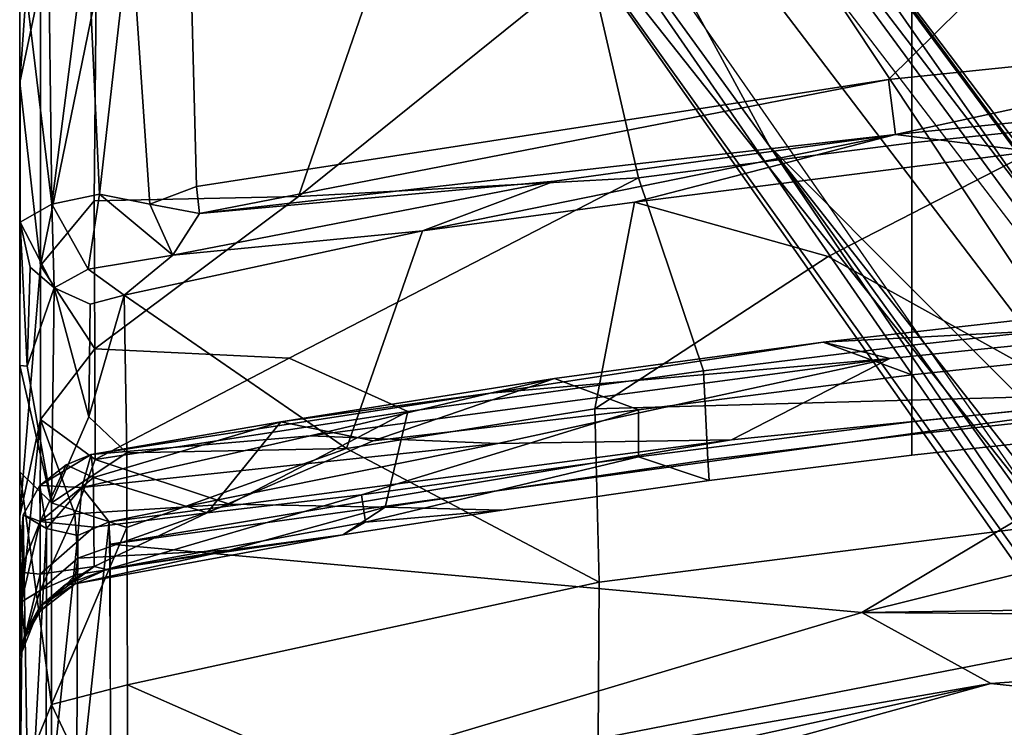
# Model space of a CAD drawing. Header units: millimetres. Extents: x -359 to 363, y -484 to 317.
# Tile 49 of 74: x -250 to -141, y 151 to 229. Entities that reach past the tile are written whole.
import ezdxf

# ---------------------------------------------------------------- set-up
doc = ezdxf.new("R2010")
doc.units = ezdxf.units.MM
doc.layers.add('Layer 01', color=7, linetype='Continuous', true_color=0x000000)

msp = doc.modelspace()

# ---------------------------------------------------------------- linework, layer by layer
at = {"layer": 'Layer 01'}
for points in [[(-202.659, 263.848, 106.456), (-167.208, 214.925, 130.377), (-199.482, 274.258, 106.475)], [(-188.214, 273.916, 107.775), (-199.482, 274.258, 106.475), (-112.756, 160.357, 159.546)], [(-112.756, 160.357, 159.546), (-199.482, 274.258, 106.475), (-167.208, 214.925, 130.377)], [(-188.214, 273.916, 107.775), (-55.227, 100.114, 161.072), (-184.054, 274.104, 77.433)], [(-188.214, 273.916, 107.775), (-97.301, 150.073, 162.329), (-55.227, 100.114, 161.072)], [(-112.756, 160.357, 159.546), (-97.301, 150.073, 162.329), (-188.214, 273.916, 107.775)], [(-184.054, 274.104, 77.433), (-55.227, 100.114, 161.072), (-177.096, 264.312, 81.824)], [(-82.805, 90.334, 159.473), (-167.208, 214.925, 130.377), (-202.659, 263.848, 106.456)], [(-82.805, 90.334, 159.473), (-202.659, 263.848, 106.456), (-198.845, 252.464, 80.89)], [(-94.036, 145.651, 125.909), (-178.807, 256.392, 83.782), (-177.096, 264.312, 81.824)], [(-177.096, 264.312, 81.824), (-55.227, 100.114, 161.072), (-98.334, 160.202, 121.353)], [(-94.036, 145.651, 125.909), (-177.096, 264.312, 81.824), (-98.334, 160.202, 121.353)], [(-198.845, 252.464, 80.89), (-131.779, 157.046, 116.433), (-82.805, 90.334, 159.473)], [(-131.779, 157.046, 116.433), (-198.845, 252.464, 80.89), (-137.39, 174.92, 111.449)], [(-189.147, 249.25, 83.61), (-137.39, 174.92, 111.449), (-198.845, 252.464, 80.89)], [(-151.501, 215.27, 865.813), (-151.501, 239.13, 963.706), (-121.274, 242.304, 963.706), (-121.274, 218.444, 865.813)], [(-231.18, 241.612, 1068.503), (-237.62, 239.729, 1067.021), (-235.507, 208.529, 1067.732), (-230.351, 210.472, 1068.5)], [(-140.91, 235.282, 1068.5), (-231.18, 241.612, 1068.503), (-230.351, 210.472, 1068.5), (-154.073, 222.264, 1068.5)], [(-246.715, 240.456, 1059.239), (-249.831, 237.796, 1052.194), (-246.297, 208.505, 1060.22)], [(-242.414, 238.852, 1064.102), (-246.715, 240.456, 1059.239), (-246.297, 208.505, 1060.22)], [(-242.414, 238.852, 1064.102), (-246.297, 208.505, 1060.22), (-241.028, 209.629, 1065.161)], [(-237.62, 239.729, 1067.021), (-242.414, 238.852, 1064.102), (-241.028, 209.629, 1065.161)], [(-237.62, 239.729, 1067.021), (-241.028, 209.629, 1065.161), (-235.507, 208.529, 1067.732)], [(-181.656, 211.413, 865.813), (-187.095, 235.16, 966.187), (-151.501, 239.13, 963.706), (-151.501, 215.27, 865.813)], [(-249.801, 206.549, 1051.827), (-249.831, 237.796, 1052.194), (-249.841, 190.738, 984.733)], [(-249.841, 190.738, 984.733), (-249.831, 237.796, 1052.194), (-249.839, 164.236, 782.614)], [(-249.839, 164.236, 782.614), (-249.831, 237.796, 1052.194), (-249.841, 221.926, 990.447)], [(-249.841, 221.926, 990.447), (-249.831, 237.796, 1052.194), (-249.288, 229.776, 1008.355)], [(-246.297, 208.505, 1060.22), (-249.831, 237.796, 1052.194), (-249.801, 206.549, 1051.827)], [(-187.095, 235.16, 966.187), (-219.125, 209.349, 881.077), (-211.716, 230.736, 963.706)], [(-187.095, 235.16, 966.187), (-181.656, 211.413, 865.813), (-219.125, 209.349, 881.077)], [(-154.073, 222.264, 1068.5), (-99.206, 227.919, 1068.5), (-140.91, 235.282, 1068.5)], [(-247.558, 232.768, 1007.615), (-247.557, 201.751, 881.142), (-249.841, 221.926, 990.447)], [(-247.558, 232.768, 1007.615), (-249.841, 221.926, 990.447), (-249.288, 229.776, 1008.355)], [(-247.558, 232.768, 1007.615), (-241.419, 231.72, 988.531), (-247.557, 201.751, 881.142)], [(-241.62, 208.88, 895.672), (-247.557, 201.751, 881.142), (-241.419, 231.72, 988.531)], [(-219.125, 209.349, 881.077), (-241.62, 208.88, 895.672), (-241.419, 231.72, 988.531), (-211.716, 230.736, 963.706)], [(-153.331, 216.19, 1066.409), (-99.206, 227.919, 1068.5), (-154.073, 222.264, 1068.5)], [(-153.331, 216.19, 1066.409), (-91.218, 222.448, 1066.394), (-99.206, 227.919, 1068.5)], [(-249.838, 174.148, 793.277), (-249.839, 164.236, 782.614), (-249.841, 221.926, 990.447)], [(-249.841, 221.926, 990.447), (-247.557, 201.751, 881.142), (-249.838, 174.148, 793.277)], [(-154.073, 222.264, 1068.5), (-230.351, 210.472, 1068.5), (-230.034, 207.498, 1067.964)], [(-154.073, 222.264, 1068.5), (-230.034, 207.498, 1067.964), (-153.331, 216.19, 1066.409)], [(-138.231, 214.31, 1060.762), (-91.218, 222.448, 1066.394), (-153.331, 216.19, 1066.409)], [(-151.501, 215.27, 865.813), (-121.274, 218.444, 865.813), (-129.139, 195.458, 770.386), (-151.501, 192.986, 770.234)], [(-153.331, 216.19, 1066.409), (-230.034, 207.498, 1067.964), (-190.903, 211.041, 1066.406)], [(-153.331, 216.19, 1066.409), (-205.464, 205.578, 1062.599), (-182.08, 208.757, 1060.912)], [(-190.903, 211.041, 1066.406), (-205.464, 205.578, 1062.599), (-153.331, 216.19, 1066.409)], [(-182.08, 208.757, 1060.912), (-138.231, 214.31, 1060.762), (-153.331, 216.19, 1066.409)], [(-174.46, 190.164, 770.358), (-181.656, 211.413, 865.813), (-151.501, 215.27, 865.813), (-151.501, 192.986, 770.234)], [(-167.208, 214.925, 130.377), (-82.805, 90.334, 159.473), (-24.644, 17.313, 212.339)], [(-167.208, 214.925, 130.377), (-100.895, 130.508, 169.685), (-112.756, 160.357, 159.546)], [(-24.644, 17.313, 212.339), (-100.895, 130.508, 169.685), (-167.208, 214.925, 130.377)], [(-138.231, 214.31, 1060.762), (-182.08, 208.757, 1060.912), (-160.743, 202.736, 1024.872)], [(-160.743, 202.736, 1024.872), (-133.133, 187.442, 949.759), (-138.231, 214.31, 1060.762)], [(-220.126, 191.56, 806.988), (-241.569, 192.57, 827.775), (-219.125, 209.349, 881.077), (-181.656, 211.413, 865.813)], [(-190.903, 211.041, 1066.406), (-232.971, 202.886, 1065.424), (-205.464, 205.578, 1062.599)], [(-190.903, 211.041, 1066.406), (-230.034, 207.498, 1067.964), (-232.971, 202.886, 1065.424)], [(-207.074, 185.672, 771.643), (-220.126, 191.56, 806.988), (-181.656, 211.413, 865.813), (-174.46, 190.164, 770.358)], [(-242.304, 201.362, 1060.188), (-241.028, 209.629, 1065.161), (-246.297, 208.505, 1060.22)], [(-242.304, 201.362, 1060.188), (-232.971, 202.886, 1065.424), (-241.028, 209.629, 1065.161)], [(-235.507, 208.529, 1067.732), (-241.028, 209.629, 1065.161), (-232.971, 202.886, 1065.424)], [(-230.034, 207.498, 1067.964), (-230.351, 210.472, 1068.5), (-235.507, 208.529, 1067.732)], [(-246.297, 208.505, 1060.22), (-249.801, 206.549, 1051.827), (-246.031, 199.302, 1053.061)], [(-247.557, 201.751, 881.142), (-241.62, 208.88, 895.672), (-241.569, 192.57, 827.775)], [(-246.297, 208.505, 1060.22), (-246.031, 199.302, 1053.061), (-242.304, 201.362, 1060.188)], [(-241.62, 208.88, 895.672), (-219.125, 209.349, 881.077), (-241.569, 192.57, 827.775)], [(-232.971, 202.886, 1065.424), (-230.034, 207.498, 1067.964), (-235.507, 208.529, 1067.732)], [(-182.08, 208.757, 1060.912), (-205.464, 205.578, 1062.599), (-213.833, 181.612, 971.511), (-186.467, 185.952, 971.438)], [(-186.467, 185.952, 971.438), (-160.743, 202.736, 1024.872), (-182.08, 208.757, 1060.912)], [(-249.801, 206.549, 1051.827), (-249.841, 190.738, 984.733), (-249.014, 190.666, 1001.461)], [(-249.801, 206.549, 1051.827), (-249.014, 190.666, 1001.461), (-248.705, 201.596, 1049.118)], [(-249.801, 206.549, 1051.827), (-248.705, 201.596, 1049.118), (-246.031, 199.302, 1053.061)], [(-238.344, 198.496, 1057.497), (-213.833, 181.612, 971.511), (-205.464, 205.578, 1062.599)], [(-232.971, 202.886, 1065.424), (-238.344, 198.496, 1057.497), (-205.464, 205.578, 1062.599)], [(-242.304, 201.362, 1060.188), (-238.344, 198.496, 1057.497), (-232.971, 202.886, 1065.424)], [(-186.467, 185.952, 971.438), (-133.133, 187.442, 949.759), (-160.743, 202.736, 1024.872)], [(-247.557, 201.751, 881.142), (-247.56, 184.787, 809.767), (-249.838, 174.148, 793.277)], [(-249.014, 190.666, 1001.461), (-246.031, 199.302, 1053.061), (-248.705, 201.596, 1049.118)], [(-247.56, 184.787, 809.767), (-247.557, 201.751, 881.142), (-241.569, 192.57, 827.775)], [(-246.031, 199.302, 1053.061), (-242.08, 197.519, 1053.054), (-238.344, 198.496, 1057.497), (-242.304, 201.362, 1060.188)], [(-249.014, 190.666, 1001.461), (-246.35, 175.617, 955.469), (-246.031, 199.302, 1053.061)], [(-242.223, 185.1, 1002.836), (-246.031, 199.302, 1053.061), (-246.35, 175.617, 955.469)], [(-242.223, 185.1, 1002.836), (-242.08, 197.519, 1053.054), (-246.031, 199.302, 1053.061)], [(-242.223, 185.1, 1002.836), (-238.023, 181.105, 987.156), (-238.344, 198.496, 1057.497)], [(-242.08, 197.519, 1053.054), (-242.223, 185.1, 1002.836), (-238.344, 198.496, 1057.497)], [(-213.833, 181.612, 971.511), (-238.344, 198.496, 1057.497), (-238.023, 181.105, 987.156)], [(-131.598, 196.651, 379.02), (-161.293, 193.307, 379.019), (-151.501, 189.729, 470.455), (-121.274, 192.903, 470.455)], [(-110.029, 195.997, 371.7), (-161.293, 193.307, 379.019), (-131.598, 196.651, 379.02)], [(-110.029, 195.997, 371.7), (-115.712, 188.173, 368.504), (-171.399, 182.54, 368.53), (-153.932, 191.525, 371.699)], [(-110.029, 195.997, 371.7), (-153.932, 191.525, 371.699), (-161.293, 193.307, 379.019)], [(-151.501, 183.125, 717.936), (-151.501, 192.986, 770.234), (-129.139, 195.458, 770.386), (-128.705, 185.605, 717.939)], [(-161.293, 193.307, 379.019), (-153.932, 191.525, 371.699), (-197.983, 187.713, 375.25)], [(-197.983, 187.713, 375.25), (-190.907, 189.305, 379.017), (-161.293, 193.307, 379.019)], [(-181.656, 185.872, 470.455), (-151.501, 189.729, 470.455), (-161.293, 193.307, 379.019), (-190.907, 189.305, 379.017)], [(-241.518, 180.389, 774.552), (-247.56, 184.787, 809.767), (-241.569, 192.57, 827.775)], [(-220.126, 191.56, 806.988), (-241.518, 180.389, 774.552), (-241.569, 192.57, 827.775)], [(-174.014, 180.333, 717.939), (-174.46, 190.164, 770.358), (-151.501, 192.986, 770.234), (-151.501, 183.125, 717.936)], [(-38.133, 193.048, 368.5), (102.067, 167.21, 368.5), (-157.022, 163.527, 368.5)], [(-38.133, 193.048, 368.5), (-157.022, 163.527, 368.5), (-115.712, 188.173, 368.504)], [(-151.501, 189.729, 470.455), (-151.501, 184.521, 574.846), (-121.274, 187.695, 574.846), (-121.274, 192.903, 470.455)], [(-220.126, 191.56, 806.988), (-207.074, 185.672, 771.643), (-241.518, 180.389, 774.552)], [(-153.932, 191.525, 371.699), (-197.141, 182.157, 369.265), (-217.816, 182.976, 372.066)], [(-217.816, 182.976, 372.066), (-197.983, 187.713, 375.25), (-153.932, 191.525, 371.699)], [(-171.399, 182.54, 368.53), (-197.141, 182.157, 369.265), (-153.932, 191.525, 371.699)], [(-249.839, 164.236, 782.614), (-249.839, 179.017, 937.881), (-249.841, 190.738, 984.733)], [(-249.841, 190.738, 984.733), (-246.35, 175.617, 955.469), (-249.014, 190.666, 1001.461)], [(-249.839, 179.017, 937.881), (-246.35, 175.617, 955.469), (-249.841, 190.738, 984.733)], [(-209.566, 175.136, 717.846), (-207.074, 185.672, 771.643), (-174.46, 190.164, 770.358), (-174.014, 180.333, 717.939)], [(-190.907, 189.305, 379.017), (-221.042, 184.54, 378.858), (-210.886, 182.453, 451.41)], [(-190.907, 189.305, 379.017), (-197.983, 187.713, 375.25), (-221.042, 184.54, 378.858)], [(-210.886, 182.453, 451.41), (-181.656, 185.872, 470.455), (-190.907, 189.305, 379.017)], [(-181.656, 185.872, 470.455), (-181.656, 180.664, 574.846), (-151.501, 184.521, 574.846), (-151.501, 189.729, 470.455)], [(-115.712, 188.173, 368.504), (-157.022, 163.527, 368.5), (-239.839, 171.058, 368.5)], [(-171.399, 182.54, 368.53), (-115.712, 188.173, 368.504), (-239.839, 171.058, 368.5)], [(-217.816, 182.976, 372.066), (-241.947, 180.926, 376.644), (-197.983, 187.713, 375.25)], [(-241.947, 180.926, 376.644), (-221.042, 184.54, 378.858), (-197.983, 187.713, 375.25)], [(-133.133, 173.604, 893.094), (-133.133, 187.442, 949.759), (-186.467, 185.952, 971.438), (-185.984, 166.872, 893.094)], [(-128.523, 183.355, 674.284), (-121.274, 187.695, 574.846), (-151.501, 184.521, 574.846), (-151.501, 180.855, 674.354)], [(-207.074, 185.672, 771.643), (-226.706, 175.472, 738.073), (-241.518, 180.389, 774.552)], [(-212.17, 176.496, 565.012), (-181.656, 185.872, 470.455), (-210.886, 182.453, 451.41), (-229.193, 174.497, 546.7)], [(-209.566, 175.136, 717.846), (-226.706, 175.472, 738.073), (-207.074, 185.672, 771.643)], [(-213.833, 181.612, 971.511), (-185.984, 166.872, 893.094), (-186.467, 185.952, 971.438)], [(-181.656, 185.872, 470.455), (-212.17, 176.496, 565.012), (-181.656, 180.664, 574.846)], [(-151.501, 180.855, 674.354), (-151.501, 183.125, 717.936), (-128.705, 185.605, 717.939), (-128.523, 183.355, 674.284)], [(-249.838, 174.148, 793.277), (-247.56, 184.787, 809.767), (-249.642, 164.719, 735.107)], [(-249.642, 164.719, 735.107), (-247.56, 184.787, 809.767), (-247.579, 173.588, 760.161)], [(-243.746, 174.404, 748.936), (-247.579, 173.588, 760.161), (-247.56, 184.787, 809.767)], [(-243.746, 174.404, 748.936), (-247.56, 184.787, 809.767), (-241.518, 180.389, 774.552)], [(-242.223, 185.1, 1002.836), (-246.35, 175.617, 955.469), (-238.023, 181.105, 987.156)], [(-221.042, 184.54, 378.858), (-241.947, 180.926, 376.644), (-241.693, 178.401, 426.201)], [(-221.042, 184.54, 378.858), (-241.693, 178.401, 426.201), (-229.193, 174.497, 546.7)], [(-210.886, 182.453, 451.41), (-221.042, 184.54, 378.858), (-229.193, 174.497, 546.7)], [(-151.501, 184.521, 574.846), (-181.656, 180.664, 574.846), (-173.835, 178.089, 674.272), (-151.501, 180.855, 674.354)], [(-217.816, 182.976, 372.066), (-197.141, 182.157, 369.265), (-243.007, 177.291, 370.862)], [(-217.816, 182.976, 372.066), (-243.007, 177.291, 370.862), (-241.947, 180.926, 376.644)], [(-239.995, 173.529, 368.648), (-197.141, 182.157, 369.265), (-171.399, 182.54, 368.53)], [(-239.839, 171.058, 368.5), (-239.995, 173.529, 368.648), (-171.399, 182.54, 368.53)], [(-173.835, 178.089, 674.272), (-174.014, 180.333, 717.939), (-151.501, 183.125, 717.936), (-151.501, 180.855, 674.354)], [(-197.141, 182.157, 369.265), (-239.995, 173.529, 368.648), (-243.007, 177.291, 370.862)], [(-237.958, 155.567, 882.91), (-185.984, 166.872, 893.094), (-213.833, 181.612, 971.511), (-238.026, 172.905, 953.872)], [(-213.833, 181.612, 971.511), (-238.023, 181.105, 987.156), (-238.026, 172.905, 953.872)], [(-241.947, 180.926, 376.644), (-243.007, 177.291, 370.862), (-247.612, 177.516, 375.942)], [(-244.736, 179.805, 381.615), (-241.947, 180.926, 376.644), (-247.612, 177.516, 375.942)], [(-238.023, 181.105, 987.156), (-246.35, 175.617, 955.469), (-238.026, 172.905, 953.872)], [(-241.693, 178.401, 426.201), (-241.947, 180.926, 376.644), (-244.736, 179.805, 381.615)], [(-241.518, 180.389, 774.552), (-226.706, 175.472, 738.073), (-243.746, 174.404, 748.936)], [(-211.716, 173.486, 635.936), (-181.656, 180.664, 574.846), (-212.17, 176.496, 565.012)], [(-181.656, 180.664, 574.846), (-211.716, 173.486, 635.936), (-196.699, 174.814, 674.354), (-173.835, 178.089, 674.272)], [(-196.699, 174.814, 674.354), (-209.566, 175.136, 717.846), (-174.014, 180.333, 717.939), (-173.835, 178.089, 674.272)], [(-247.612, 177.516, 375.942), (-247.581, 173.558, 451.827), (-244.736, 179.805, 381.615)], [(-247.581, 173.558, 451.827), (-241.693, 178.401, 426.201), (-244.736, 179.805, 381.615)], [(-249.839, 179.017, 937.881), (-249.839, 164.236, 782.614), (-249.842, 144.834, 794.991)], [(-246.348, 153.396, 864.394), (-249.839, 179.017, 937.881), (-249.842, 144.834, 794.991)], [(-246.348, 153.396, 864.394), (-246.35, 175.617, 955.469), (-249.839, 179.017, 937.881)], [(-241.663, 172.934, 532.963), (-241.693, 178.401, 426.201), (-247.581, 173.558, 451.827)], [(-241.693, 178.401, 426.201), (-241.663, 172.934, 532.963), (-229.193, 174.497, 546.7)], [(-247.612, 177.516, 375.942), (-249.459, 174.286, 375.875), (-247.581, 173.558, 451.827)], [(-247.612, 177.516, 375.942), (-246.898, 172.774, 371.419), (-249.459, 174.286, 375.875)], [(-247.612, 177.516, 375.942), (-243.007, 177.291, 370.862), (-246.898, 172.774, 371.419)], [(-243.007, 177.291, 370.862), (-243.445, 172.004, 369.163), (-246.898, 172.774, 371.419)], [(-243.007, 177.291, 370.862), (-239.995, 173.529, 368.648), (-243.445, 172.004, 369.163)], [(-229.193, 174.497, 546.7), (-241.646, 168.579, 626.525), (-240.274, 168.276, 642.376), (-212.17, 176.496, 565.012)], [(-212.17, 176.496, 565.012), (-240.274, 168.276, 642.376), (-211.716, 173.486, 635.936)], [(-246.35, 175.617, 955.469), (-246.348, 153.396, 864.394), (-238.026, 172.905, 953.872)], [(-226.706, 175.472, 738.073), (-243.446, 169.513, 720.71), (-243.746, 174.404, 748.936)], [(-209.566, 175.136, 717.846), (-226.706, 170.399, 700.409), (-243.446, 169.513, 720.71), (-226.706, 175.472, 738.073)], [(-214.233, 172.067, 674.787), (-226.706, 170.399, 700.409), (-209.566, 175.136, 717.846)], [(-209.566, 175.136, 717.846), (-196.699, 174.814, 674.354), (-214.233, 172.067, 674.787)], [(-196.699, 174.814, 674.354), (-211.716, 173.486, 635.936), (-214.233, 172.067, 674.787)], [(-249.841, 169.83, 378.58), (-249.459, 174.286, 375.875), (-249.829, 139.302, 378.725)], [(-249.459, 174.286, 375.875), (-249.841, 169.83, 378.58), (-249.839, 167.953, 436.421)], [(-247.581, 173.558, 451.827), (-249.459, 174.286, 375.875), (-249.839, 167.953, 436.421)], [(-249.839, 164.236, 782.614), (-249.838, 174.148, 793.277), (-249.81, 158.685, 710.155)], [(-249.642, 164.719, 735.107), (-249.81, 158.685, 710.155), (-249.838, 174.148, 793.277)], [(-249.459, 174.286, 375.875), (-248.849, 136.25, 374.611), (-249.829, 139.302, 378.725)], [(-246.898, 172.774, 371.419), (-248.849, 136.25, 374.611), (-249.459, 174.286, 375.875)], [(-247.591, 165.961, 719.453), (-247.579, 173.588, 760.161), (-243.746, 174.404, 748.936)], [(-247.591, 165.961, 719.453), (-243.746, 174.404, 748.936), (-243.446, 169.513, 720.71)], [(-241.646, 168.579, 626.525), (-229.193, 174.497, 546.7), (-241.663, 172.934, 532.963)], [(-249.839, 167.953, 436.421), (-247.57, 167.75, 567.49), (-247.581, 173.558, 451.827)], [(-249.642, 164.719, 735.107), (-247.579, 173.588, 760.161), (-247.591, 165.961, 719.453)], [(-246.911, 138.834, 371.438), (-248.849, 136.25, 374.611), (-246.898, 172.774, 371.419)], [(-247.581, 173.558, 451.827), (-247.57, 167.75, 567.49), (-241.663, 172.934, 532.963)], [(-247.57, 167.75, 567.49), (-241.646, 168.579, 626.525), (-241.663, 172.934, 532.963)], [(-243.445, 172.004, 369.163), (-246.911, 138.834, 371.438), (-246.898, 172.774, 371.419)], [(-246.348, 153.396, 864.394), (-237.958, 155.567, 882.91), (-238.026, 172.905, 953.872)], [(-243.595, 140.018, 369.217), (-243.445, 172.004, 369.163), (-239.995, 173.529, 368.648)], [(-239.8, 138.858, 368.522), (-243.595, 140.018, 369.217), (-239.995, 173.529, 368.648)], [(-211.716, 173.486, 635.936), (-240.274, 168.276, 642.376), (-214.233, 172.067, 674.787)], [(-133.133, 159.928, 836.214), (-133.133, 173.604, 893.094), (-185.984, 166.872, 893.094), (-186.081, 149.589, 821.141)], [(-243.595, 140.018, 369.217), (-246.911, 138.834, 371.438), (-243.445, 172.004, 369.163)], [(-214.233, 172.067, 674.787), (-240.274, 168.276, 642.376), (-243.725, 166.691, 685.29)], [(-214.233, 172.067, 674.787), (-243.725, 166.691, 685.29), (-226.706, 170.399, 700.409)], [(-226.706, 170.399, 700.409), (-243.725, 166.691, 685.29), (-243.694, 167.671, 706.405)], [(-226.706, 170.399, 700.409), (-243.694, 167.671, 706.405), (-243.446, 169.513, 720.71)], [(-239.839, 171.058, 368.5), (-157.022, 163.527, 368.5), (-239.8, 138.858, 368.522)], [(-249.841, 169.83, 378.58), (-249.829, 139.302, 378.725), (-249.841, 137.239, 442.051)], [(-249.839, 151.024, 628.836), (-249.839, 167.953, 436.421), (-249.841, 169.83, 378.58), (-249.84, 130.928, 566.978)], [(-249.84, 130.928, 566.978), (-249.841, 169.83, 378.58), (-249.841, 137.239, 442.051)], [(-243.446, 169.513, 720.71), (-243.694, 167.671, 706.405), (-247.591, 165.961, 719.453)], [(-241.646, 168.579, 626.525), (-247.574, 164.239, 651.915), (-244.835, 166.562, 651.985)], [(-247.574, 164.239, 651.915), (-241.646, 168.579, 626.525), (-247.57, 167.75, 567.49)], [(-240.274, 168.276, 642.376), (-241.646, 168.579, 626.525), (-244.835, 166.562, 651.985)], [(-244.835, 166.562, 651.985), (-243.725, 166.691, 685.29), (-240.274, 168.276, 642.376)], [(-249.839, 167.953, 436.421), (-249.839, 151.024, 628.836), (-249.841, 158.604, 627.322)], [(-249.839, 167.953, 436.421), (-249.841, 158.604, 627.322), (-247.57, 167.75, 567.49)], [(-247.574, 164.239, 651.915), (-247.57, 167.75, 567.49), (-249.841, 158.604, 627.322)], [(-247.536, 163.717, 687.969), (-247.591, 165.961, 719.453), (-243.694, 167.671, 706.405)], [(-243.694, 167.671, 706.405), (-243.725, 166.691, 685.29), (-247.536, 163.717, 687.969)], [(-47.261, 162.685, 368.501), (-157.022, 163.527, 368.5), (102.067, 167.21, 368.5)], [(-247.574, 164.239, 651.915), (-247.536, 163.717, 687.969), (-243.725, 166.691, 685.29)], [(-247.574, 164.239, 651.915), (-243.725, 166.691, 685.29), (-244.835, 166.562, 651.985)], [(-185.984, 166.872, 893.094), (-237.958, 155.567, 882.91), (-212.949, 144.552, 817.833), (-186.081, 149.589, 821.141)], [(-249.263, 160.714, 693.721), (-249.642, 164.719, 735.107), (-247.591, 165.961, 719.453)], [(-247.591, 165.961, 719.453), (-247.536, 163.717, 687.969), (-249.263, 160.714, 693.721)], [(-249.839, 164.236, 782.614), (-249.841, 125.9, 697.118), (-249.842, 144.834, 794.991)], [(-249.841, 158.604, 627.322), (-249.291, 161.167, 651.823), (-247.574, 164.239, 651.915)], [(-249.839, 164.236, 782.614), (-249.839, 151.024, 628.836), (-249.841, 125.9, 697.118)], [(-249.839, 164.236, 782.614), (-249.81, 158.685, 710.155), (-249.839, 151.024, 628.836)], [(-249.642, 164.719, 735.107), (-249.263, 160.714, 693.721), (-249.81, 158.685, 710.155)], [(-249.291, 161.167, 651.823), (-247.536, 163.717, 687.969), (-247.574, 164.239, 651.915)], [(-249.291, 161.167, 651.823), (-249.263, 160.714, 693.721), (-247.536, 163.717, 687.969)], [(-239.8, 138.858, 368.522), (-157.022, 163.527, 368.5), (-142.797, 155.695, 368.484)], [(-47.261, 162.685, 368.501), (-142.797, 155.695, 368.484), (-157.022, 163.527, 368.5)], [(-107.019, 151.836, 371.312), (-142.797, 155.695, 368.484), (-47.261, 162.685, 368.501)], [(-249.263, 160.714, 693.721), (-249.291, 161.167, 651.823), (-249.841, 158.604, 627.322)], [(-249.263, 160.714, 693.721), (-249.841, 158.604, 627.322), (-249.81, 158.685, 710.155)], [(-133.133, 146.804, 779.623), (-133.133, 159.928, 836.214), (-186.081, 149.589, 821.141), (-185.984, 140.071, 779.623)], [(-249.839, 151.024, 628.836), (-249.81, 158.685, 710.155), (-249.841, 158.604, 627.322)], [(-246.348, 153.396, 864.394), (-237.943, 135.701, 799.349), (-237.958, 155.567, 882.91)], [(-241.963, 133.758, 370.667), (-239.8, 138.858, 368.522), (-142.797, 155.695, 368.484)], [(-241.963, 133.758, 370.667), (-142.797, 155.695, 368.484), (-195.516, 141.163, 371.313)], [(-237.943, 135.701, 799.349), (-212.949, 144.552, 817.833), (-237.958, 155.567, 882.91)], [(-195.516, 141.163, 371.313), (-142.797, 155.695, 368.484), (-107.019, 151.836, 371.312)], [(-246.345, 129.582, 761.465), (-246.348, 153.396, 864.394), (-249.842, 144.834, 794.991)], [(-246.348, 153.396, 864.394), (-246.345, 129.582, 761.465), (-237.943, 135.701, 799.349)], [(-249.839, 151.024, 628.836), (-249.84, 130.928, 566.978), (-249.841, 125.9, 697.118)], [(-195.516, 141.163, 371.313), (-107.019, 151.836, 371.312), (-126.315, 146.985, 377.98)]]:
    msp.add_3dface(points, dxfattribs=at)

doc.saveas('drawing.dxf')
